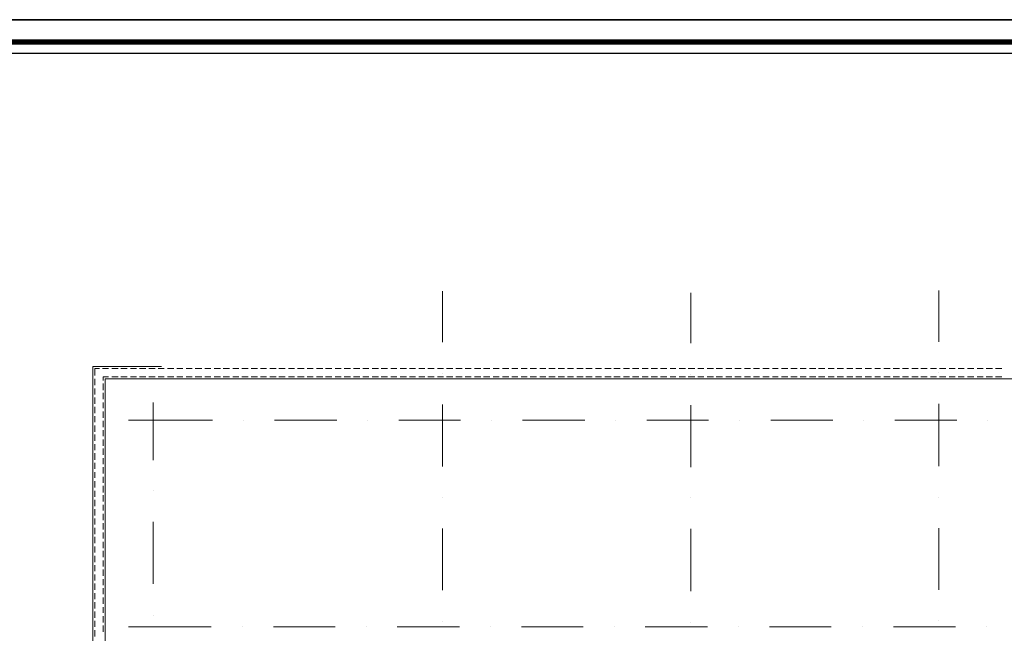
# Model space of a CAD drawing. Header units: metres. Extents: x 5.7 to 89.8, y 4 to 63.5.
# Tile 9 of 22: x 23.8 to 47.6, y 48.6 to 63.5. Entities that reach past the tile are written whole.
import ezdxf

# ---------------------------------------------------------------- set-up
doc = ezdxf.new("R2010")
doc.units = ezdxf.units.M
doc.header["$MEASUREMENT"] = 0
for name, color, linetype in [('PDF4_shib bandi', 7, 'Continuous'), ('PDF5_ax', 7, 'Continuous'), ('PDF5_KADR', 7, 'Continuous'), ('PDF5_khatchin', 7, 'Continuous'), ('PDF5_shib bandi', 7, 'Continuous')]:
    doc.layers.add(name, color=color, linetype=linetype)

msp = doc.modelspace()

# ---------------------------------------------------------------- hatches: boundary and pattern name
at = {"layer": 'PDF4_shib bandi', "transparency": 33554559}
h = msp.add_hatch(color=256, dxfattribs=at)
h.paths.add_polyline_path([(43.218, 51.177), (43.122, 51.177), (43.218, 51.177)], flags=0)
h.paths.add_polyline_path([(43.218, 51.177), (43.122, 51.177), (43.218, 51.177)], flags=0)
h.paths.add_polyline_path([(43.218, 51.177), (43.122, 51.177), (43.218, 51.177)], flags=0)

# ---------------------------------------------------------------- linework, layer by layer
at = {"layer": 'PDF5_ax', "lineweight": 9}
for points in [[(46.06, 56.927), (46.06, 55.684)], [(34.059, 56.908), (34.059, 55.675)], [(40.059, 56.869), (40.059, 55.655)], [(34.059, 54.924), (34.059, 54.924)], [(40.059, 54.904), (40.059, 54.904)], [(46.06, 54.933), (46.06, 54.933)], [(27.057, 54.22), (27.057, 52.824)], [(34.059, 54.172), (34.059, 52.67)], [(40.059, 54.153), (40.059, 52.651)], [(46.06, 54.182), (46.06, 52.679)], [(26.46, 53.787), (28.492, 53.787)], [(29.244, 53.787), (29.244, 53.787)], [(29.995, 53.787), (31.497, 53.787)], [(32.248, 53.787), (32.248, 53.787)], [(33, 53.787), (34.493, 53.787)], [(35.244, 53.787), (35.244, 53.787)], [(35.995, 53.787), (37.497, 53.787)], [(38.249, 53.787), (38.249, 53.787)], [(39, 53.787), (40.493, 53.787)], [(41.244, 53.787), (41.244, 53.787)], [(41.995, 53.787), (43.498, 53.787)], [(44.249, 53.787), (44.249, 53.787)], [(45, 53.787), (46.493, 53.787)], [(47.244, 53.787), (47.244, 53.787)], [(27.057, 52.082), (27.057, 52.082)], [(34.059, 51.919), (34.059, 51.919)], [(46.06, 51.928), (46.06, 51.928)], [(40.059, 51.909), (40.059, 51.909)], [(27.057, 51.331), (27.057, 49.829)], [(34.059, 51.167), (34.059, 49.675)], [(40.059, 51.158), (40.059, 49.655)], [(46.06, 51.177), (46.06, 49.684)], [(27.057, 49.077), (27.057, 49.077)], [(34.059, 48.923), (34.059, 48.923)], [(40.059, 48.904), (40.059, 48.904)], [(46.06, 48.933), (46.06, 48.933)], [(26.46, 48.788), (28.463, 48.788)], [(29.215, 48.788), (29.215, 48.788)], [(29.966, 48.788), (31.459, 48.788)], [(32.21, 48.788), (32.21, 48.788)], [(32.961, 48.788), (34.464, 48.788)], [(35.215, 48.788), (35.215, 48.788)], [(35.966, 48.788), (37.459, 48.788)], [(38.21, 48.788), (38.21, 48.788)], [(38.961, 48.788), (40.464, 48.788)], [(41.215, 48.788), (41.215, 48.788)], [(41.966, 48.788), (43.459, 48.788)], [(44.21, 48.788), (44.21, 48.788)], [(44.962, 48.788), (46.464, 48.788)], [(47.215, 48.788), (47.215, 48.788)]]:
    msp.add_lwpolyline(points, dxfattribs=at)
at = {"layer": 'PDF5_KADR', "lineweight": 25}
for points in [[(5.695, 4.013), (89.785, 4.013), (89.785, 63.476), (5.695, 63.476)], [(5.695, 63.476), (89.785, 63.476), (89.785, 4.013), (5.695, 4.013)], [(6.514, 4.832), (88.841, 4.832), (88.841, 62.657), (6.514, 62.657)]]:
    msp.add_lwpolyline(points, close=True, dxfattribs=at)
at = {"layer": 'PDF5_KADR', "lineweight": 0, "const_width": 0.135}
msp.add_lwpolyline([(6.235, 62.937), (6.235, 4.552), (89.111, 4.552), (89.111, 62.937)], close=True, dxfattribs=at)
at = {"layer": 'PDF5_khatchin', "lineweight": 18}
for points in [[(25.757, 55.039), (25.651, 55.039), (25.651, 54.866)], [(25.834, 55.039), (25.979, 55.039)], [(26.056, 55.039), (26.21, 55.039)], [(26.277, 55.039), (26.431, 55.039)], [(26.508, 55.039), (26.653, 55.039)], [(26.73, 55.039), (26.884, 55.039)], [(26.951, 55.039), (27.105, 55.039)], [(27.182, 55.039), (27.327, 55.039)], [(27.404, 55.039), (27.558, 55.039)], [(27.635, 55.039), (27.78, 55.039)], [(27.857, 55.039), (28.001, 55.039)], [(28.078, 55.039), (28.232, 55.039)], [(28.309, 55.039), (28.454, 55.039)], [(28.531, 55.039), (28.685, 55.039)], [(28.752, 55.039), (28.906, 55.039)], [(28.983, 55.039), (29.128, 55.039)], [(29.205, 55.039), (29.359, 55.039)], [(29.427, 55.039), (29.581, 55.039)], [(29.658, 55.039), (29.802, 55.039)], [(29.879, 55.039), (30.033, 55.039)], [(30.101, 55.039), (30.255, 55.039)], [(30.332, 55.039), (30.476, 55.039)], [(30.553, 55.039), (30.707, 55.039)], [(30.785, 55.039), (30.929, 55.039)], [(31.006, 55.039), (31.16, 55.039)], [(31.228, 55.039), (31.382, 55.039)], [(31.459, 55.039), (31.603, 55.039)], [(31.68, 55.039), (31.834, 55.039)], [(31.902, 55.039), (32.056, 55.039)], [(32.133, 55.039), (32.277, 55.039)], [(32.354, 55.039), (32.509, 55.039)], [(32.576, 55.039), (32.73, 55.039)], [(32.807, 55.039), (32.952, 55.039)], [(33.029, 55.039), (33.183, 55.039)], [(33.26, 55.039), (33.404, 55.039)], [(33.481, 55.039), (33.626, 55.039)], [(33.703, 55.039), (33.857, 55.039)], [(33.934, 55.039), (34.078, 55.039)], [(34.155, 55.039), (34.31, 55.039)], [(34.377, 55.039), (34.531, 55.039)], [(34.608, 55.039), (34.753, 55.039)], [(34.83, 55.039), (34.984, 55.039)], [(35.051, 55.039), (35.205, 55.039)], [(35.282, 55.039), (35.427, 55.039)], [(35.504, 55.039), (35.658, 55.039)], [(35.735, 55.039), (35.879, 55.039)], [(35.956, 55.039), (36.101, 55.039)], [(36.178, 55.039), (36.332, 55.039)], [(36.409, 55.039), (36.554, 55.039)], [(36.631, 55.039), (36.785, 55.039)], [(36.852, 55.039), (37.006, 55.039)], [(37.083, 55.039), (37.228, 55.039)], [(37.305, 55.039), (37.459, 55.039)], [(37.526, 55.039), (37.68, 55.039)], [(37.758, 55.039), (37.902, 55.039)], [(37.979, 55.039), (38.133, 55.039)], [(38.201, 55.039), (38.355, 55.039)], [(38.432, 55.039), (38.576, 55.039)], [(38.653, 55.039), (38.807, 55.039)], [(38.884, 55.039), (39.029, 55.039)], [(39.106, 55.039), (39.26, 55.039)], [(39.327, 55.039), (39.481, 55.039)], [(39.559, 55.039), (39.703, 55.039)], [(39.78, 55.039), (39.934, 55.039)], [(40.002, 55.039), (40.156, 55.039)], [(40.233, 55.039), (40.377, 55.039)], [(40.454, 55.039), (40.608, 55.039)], [(40.676, 55.039), (40.83, 55.039)], [(40.907, 55.039), (41.051, 55.039)], [(41.128, 55.039), (41.283, 55.039)], [(41.36, 55.039), (41.504, 55.039)], [(41.581, 55.039), (41.726, 55.039)], [(41.803, 55.039), (41.957, 55.039)], [(42.034, 55.039), (42.178, 55.039)], [(42.255, 55.039), (42.409, 55.039)], [(42.477, 55.039), (42.631, 55.039)], [(42.708, 55.039), (42.852, 55.039)], [(42.929, 55.039), (43.084, 55.039)], [(43.151, 55.039), (43.305, 55.039)], [(43.382, 55.039), (43.527, 55.039)], [(43.604, 55.039), (43.758, 55.039)], [(43.835, 55.039), (43.979, 55.039)], [(44.056, 55.039), (44.201, 55.039)], [(44.278, 55.039), (44.432, 55.039)], [(44.509, 55.039), (44.653, 55.039)], [(44.731, 55.039), (44.885, 55.039)], [(44.952, 55.039), (45.106, 55.039)], [(45.183, 55.039), (45.328, 55.039)], [(45.405, 55.039), (45.559, 55.039)], [(45.626, 55.039), (45.78, 55.039)], [(45.857, 55.039), (46.002, 55.039)], [(46.079, 55.039), (46.233, 55.039)], [(46.31, 55.039), (46.454, 55.039)], [(46.532, 55.039), (46.676, 55.039)], [(46.753, 55.039), (46.907, 55.039)], [(46.984, 55.039), (47.129, 55.039)], [(47.206, 55.039), (47.36, 55.039)], [(47.427, 55.039), (47.581, 55.039)], [(25.651, 54.789), (25.651, 54.635)], [(25.651, 54.558), (25.651, 54.413)], [(25.651, 54.336), (25.651, 54.182)], [(25.651, 54.115), (25.651, 53.96)], [(25.651, 53.883), (25.651, 53.739)], [(25.651, 53.662), (25.651, 53.508)], [(25.651, 53.44), (25.651, 53.286)], [(25.651, 53.209), (25.651, 53.065)], [(25.651, 52.988), (25.651, 52.834)], [(25.651, 52.757), (25.651, 52.612)], [(25.651, 52.535), (25.651, 52.391)], [(25.651, 52.313), (25.651, 52.159)], [(25.651, 52.082), (25.651, 51.938)], [(25.651, 51.861), (25.651, 51.707)], [(25.651, 51.639), (25.651, 51.485)], [(25.651, 51.408), (25.651, 51.264)], [(25.651, 51.187), (25.651, 51.033)], [(25.651, 50.965), (25.651, 50.811)], [(25.651, 50.734), (25.651, 50.589)], [(25.651, 50.512), (25.651, 50.358)], [(25.651, 50.281), (25.651, 50.137)], [(25.651, 50.06), (25.651, 49.915)], [(25.651, 49.838), (25.651, 49.684)], [(25.651, 49.607), (25.651, 49.463)], [(25.651, 49.386), (25.651, 49.231)], [(25.651, 49.164), (25.651, 49.01)], [(25.651, 48.933), (25.651, 48.788)], [(25.651, 48.711), (25.651, 48.557)]]:
    msp.add_lwpolyline(points, dxfattribs=at)
for points in [[(25.853, 54.75), (25.853, 54.837), (25.979, 54.837), (25.853, 54.837)], [(26.056, 54.837), (26.21, 54.837)], [(26.277, 54.837), (26.431, 54.837)], [(26.508, 54.837), (26.653, 54.837)], [(26.73, 54.837), (26.884, 54.837)], [(26.951, 54.837), (27.105, 54.837)], [(27.182, 54.837), (27.327, 54.837)], [(27.404, 54.837), (27.558, 54.837)], [(27.635, 54.837), (27.78, 54.837)], [(27.857, 54.837), (28.001, 54.837)], [(28.078, 54.837), (28.232, 54.837)], [(28.309, 54.837), (28.454, 54.837)], [(28.531, 54.837), (28.685, 54.837)], [(28.752, 54.837), (28.906, 54.837)], [(28.983, 54.837), (29.128, 54.837)], [(29.205, 54.837), (29.359, 54.837)], [(29.427, 54.837), (29.581, 54.837)], [(29.658, 54.837), (29.802, 54.837)], [(29.879, 54.837), (30.033, 54.837)], [(30.101, 54.837), (30.255, 54.837)], [(30.332, 54.837), (30.476, 54.837)], [(30.553, 54.837), (30.707, 54.837)], [(30.785, 54.837), (30.929, 54.837)], [(31.006, 54.837), (31.16, 54.837)], [(31.228, 54.837), (31.382, 54.837)], [(31.459, 54.837), (31.603, 54.837)], [(31.68, 54.837), (31.834, 54.837)], [(31.902, 54.837), (32.056, 54.837)], [(32.133, 54.837), (32.277, 54.837)], [(32.354, 54.837), (32.509, 54.837)], [(32.576, 54.837), (32.73, 54.837)], [(32.807, 54.837), (32.952, 54.837)], [(33.029, 54.837), (33.183, 54.837)], [(33.26, 54.837), (33.404, 54.837)], [(33.481, 54.837), (33.626, 54.837)], [(33.703, 54.837), (33.857, 54.837)], [(33.934, 54.837), (34.078, 54.837)], [(34.155, 54.837), (34.31, 54.837)], [(34.377, 54.837), (34.531, 54.837)], [(34.608, 54.837), (34.753, 54.837)], [(34.83, 54.837), (34.984, 54.837)], [(35.051, 54.837), (35.205, 54.837)], [(35.282, 54.837), (35.427, 54.837)], [(35.504, 54.837), (35.658, 54.837)], [(35.735, 54.837), (35.879, 54.837)], [(35.956, 54.837), (36.101, 54.837)], [(36.178, 54.837), (36.332, 54.837)], [(36.409, 54.837), (36.554, 54.837)], [(36.631, 54.837), (36.785, 54.837)], [(36.852, 54.837), (37.006, 54.837)], [(37.083, 54.837), (37.228, 54.837)], [(37.305, 54.837), (37.459, 54.837)], [(37.526, 54.837), (37.68, 54.837)], [(37.758, 54.837), (37.902, 54.837)], [(37.979, 54.837), (38.133, 54.837)], [(38.201, 54.837), (38.355, 54.837)], [(38.432, 54.837), (38.576, 54.837)], [(38.653, 54.837), (38.807, 54.837)], [(38.884, 54.837), (39.029, 54.837)], [(39.106, 54.837), (39.26, 54.837)], [(39.327, 54.837), (39.481, 54.837)], [(39.559, 54.837), (39.703, 54.837)], [(39.78, 54.837), (39.934, 54.837)], [(40.002, 54.837), (40.156, 54.837)], [(40.233, 54.837), (40.377, 54.837)], [(40.454, 54.837), (40.608, 54.837)], [(40.676, 54.837), (40.83, 54.837)], [(40.907, 54.837), (41.051, 54.837)], [(41.128, 54.837), (41.283, 54.837)], [(41.36, 54.837), (41.504, 54.837)], [(41.581, 54.837), (41.726, 54.837)], [(41.803, 54.837), (41.957, 54.837)], [(42.034, 54.837), (42.178, 54.837)], [(42.255, 54.837), (42.409, 54.837)], [(42.477, 54.837), (42.631, 54.837)], [(42.708, 54.837), (42.852, 54.837)], [(42.929, 54.837), (43.084, 54.837)], [(43.151, 54.837), (43.305, 54.837)], [(43.382, 54.837), (43.527, 54.837)], [(43.604, 54.837), (43.758, 54.837)], [(43.835, 54.837), (43.979, 54.837)], [(44.056, 54.837), (44.201, 54.837)], [(44.278, 54.837), (44.432, 54.837)], [(44.509, 54.837), (44.653, 54.837)], [(44.731, 54.837), (44.885, 54.837)], [(44.952, 54.837), (45.106, 54.837)], [(45.183, 54.837), (45.328, 54.837)], [(45.405, 54.837), (45.559, 54.837)], [(45.626, 54.837), (45.78, 54.837)], [(45.857, 54.837), (46.002, 54.837)], [(46.079, 54.837), (46.233, 54.837)], [(46.31, 54.837), (46.454, 54.837)], [(46.532, 54.837), (46.676, 54.837)], [(46.753, 54.837), (46.907, 54.837)], [(46.984, 54.837), (47.129, 54.837)], [(47.206, 54.837), (47.36, 54.837)], [(47.427, 54.837), (47.581, 54.837)], [(25.853, 54.519), (25.853, 54.673)], [(25.853, 54.297), (25.853, 54.452)], [(25.853, 54.076), (25.853, 54.22)], [(25.853, 53.845), (25.853, 53.999)], [(25.853, 53.623), (25.853, 53.777)], [(25.853, 53.402), (25.853, 53.546)], [(25.853, 53.171), (25.853, 53.325)], [(25.853, 52.949), (25.853, 53.103)], [(25.853, 52.728), (25.853, 52.872)], [(25.853, 52.496), (25.853, 52.651)], [(25.853, 52.275), (25.853, 52.419)], [(25.853, 52.044), (25.853, 52.198)], [(25.853, 51.822), (25.853, 51.976)], [(25.853, 51.601), (25.853, 51.745)], [(25.853, 51.37), (25.853, 51.524)], [(25.853, 51.148), (25.853, 51.302)], [(25.853, 50.927), (25.853, 51.071)], [(25.853, 50.695), (25.853, 50.85)], [(25.853, 50.474), (25.853, 50.628)], [(25.853, 50.252), (25.853, 50.397)], [(25.853, 50.021), (25.853, 50.175)], [(25.853, 49.8), (25.853, 49.944)], [(25.853, 49.578), (25.853, 49.723)], [(25.853, 49.347), (25.853, 49.501)], [(25.853, 49.126), (25.853, 49.27)], [(25.853, 48.894), (25.853, 49.048)], [(25.853, 48.673), (25.853, 48.827)]]:
    msp.add_lwpolyline(points, close=True, dxfattribs=at)
at = {"layer": 'PDF5_shib bandi', "lineweight": 18}
msp.add_lwpolyline([(51.809, 55.039), (51.858, 55.039), (51.858, 43.087), (25.603, 43.087), (25.603, 55.087), (27.26, 55.087)], dxfattribs=at)
msp.add_lwpolyline([(51.559, 43.385), (25.902, 43.385), (25.902, 54.789), (51.559, 54.789)], close=True, dxfattribs=at)

doc.saveas('drawing.dxf')
